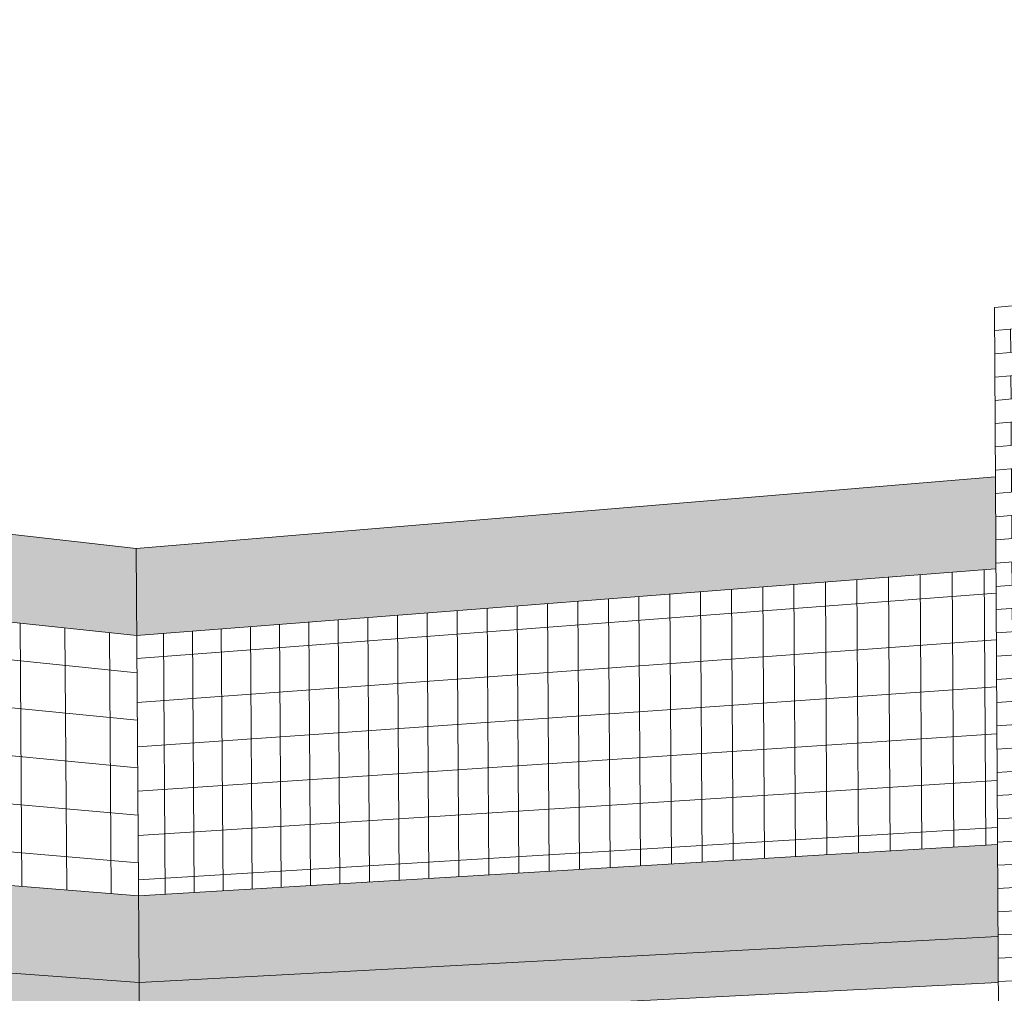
# Model space of a CAD drawing. Header units: metres. Extents: x -29 to 486, y -1 to 6.
# Tile 54 of 165: x 169.38209 to 169.38505, y 0.70585 to 0.70877. Entities that reach past the tile are written whole.
import ezdxf

# ---------------------------------------------------------------- set-up
doc = ezdxf.new("R2010")
doc.units = ezdxf.units.M
for name, color, linetype, lineweight in [('A-FLOR', 192, 'Continuous', 18), ('A-WALL', 113, 'Continuous', 18), ('A-WALL-PATT', 111, 'Continuous', 35)]:
    doc.layers.add(name, color=color, linetype=linetype, lineweight=lineweight)

# ---------------------------------------------------------------- blocks, each defined once
blk = doc.blocks.new('FP_34-Vista 3D 4')
at = {"layer": 'A-WALL-PATT', "lineweight": 9}
for p, q in [((12.5202318, 0.7079095), (12.5202318, 0.7079095)), ((12.5201843, 0.7078352), (12.5202801, 0.7078441)), ((12.5202325, 0.7077698), (12.5202322, 0.7078397)), ((12.5201847, 0.7077655), (12.5202805, 0.7077742)), ((12.5201851, 0.7076957), (12.5202809, 0.7077043)), ((12.5202333, 0.7076302), (12.5202329, 0.7077)), ((12.5201855, 0.707626), (12.5202813, 0.7076345)), ((12.5201859, 0.7075562), (12.5202817, 0.7075646)), ((12.5202341, 0.7074906), (12.5202337, 0.7075604)), ((12.5201863, 0.7074865), (12.5202821, 0.7074947)), ((12.5201867, 0.7074168), (12.5202825, 0.7074248)), ((12.5202349, 0.707351), (12.5202345, 0.7074208)), ((12.5201871, 0.707347), (12.5202829, 0.7073549)), ((12.5201875, 0.7072773), (12.5202833, 0.7072851)), ((12.5202357, 0.7072114), (12.5202353, 0.7072812)), ((12.5201879, 0.7072076), (12.5202837, 0.7072152)), ((12.5201882, 0.7071379), (12.5202841, 0.7071454)), ((12.5202365, 0.7070718), (12.5202361, 0.7071416)), ((12.5201886, 0.7070682), (12.5202845, 0.7070755)), ((12.520189, 0.7069985), (12.5202849, 0.7070056)), ((12.5202373, 0.7069323), (12.5202369, 0.707002)), ((12.5201894, 0.7069288), (12.5202853, 0.7069358)), ((12.5201898, 0.7068591), (12.5202857, 0.706866)), ((12.5202381, 0.7067927), (12.5202377, 0.7068625)), ((12.5201902, 0.7067894), (12.5202861, 0.7067961)), ((12.5201906, 0.7067197), (12.5202864, 0.7067263)), ((12.5202389, 0.7066532), (12.5202385, 0.706723)), ((12.520191, 0.70665), (12.5202868, 0.7066564)), ((12.5201914, 0.7065803), (12.5202872, 0.7065866)), ((12.5202397, 0.7065137), (12.5202393, 0.7065835)), ((12.5201918, 0.7065106), (12.5202876, 0.7065168)), ((12.5201922, 0.7064409), (12.520288, 0.706447)), ((12.5202405, 0.7063742), (12.5202401, 0.706444)), ((12.5201926, 0.7063713), (12.5202884, 0.7063772)), ((12.520193, 0.7063016), (12.5202888, 0.7063073)), ((12.5202413, 0.7062347), (12.5202409, 0.7063045)), ((12.5201934, 0.7062319), (12.5202892, 0.7062375)), ((12.5201938, 0.7061623), (12.5202896, 0.7061677)), ((12.520242, 0.7060953), (12.5202417, 0.706165)), ((12.5201942, 0.7060926), (12.52029, 0.7060979)), ((12.5201946, 0.706023), (12.5202904, 0.7060281)), ((12.5202428, 0.7059558), (12.5202424, 0.7060256)), ((12.520195, 0.7059533), (12.5202908, 0.7059584)), ((12.5201954, 0.7058837), (12.5202912, 0.7058886)), ((12.5202436, 0.7058164), (12.5202432, 0.7058861)), ((12.5201958, 0.7058141), (12.5202916, 0.7058188)), ((12.5201962, 0.7057444), (12.520292, 0.705749)), ((12.5202444, 0.705677), (12.520244, 0.7057467)), ((12.5201966, 0.7056748), (12.5202924, 0.7056792)), ((12.520197, 0.7056052), (12.5202928, 0.7056095)), ((12.5202452, 0.7055376), (12.5202448, 0.7056073)), ((12.5201974, 0.7055355), (12.5202932, 0.7055397)), ((12.5201978, 0.7054659), (12.5202935, 0.7054699)), ((12.520246, 0.7053982), (12.5202456, 0.7054679)), ((12.5201982, 0.7053963), (12.5202939, 0.7054002)), ((12.5201986, 0.7053267), (12.5202943, 0.7053304)), ((12.5202468, 0.7052589), (12.5202464, 0.7053286)), ((12.520199, 0.7052571), (12.5202947, 0.7052607)), ((12.5201994, 0.7051875), (12.5202951, 0.7051909)), ((12.5202476, 0.7051195), (12.5202472, 0.7051892)), ((12.5201998, 0.7051179), (12.5202955, 0.7051212)), ((12.5202001, 0.7050483), (12.5202959, 0.7050514)), ((12.5202484, 0.7049802), (12.520248, 0.7050499)), ((12.5202005, 0.7049787), (12.5202963, 0.7049817)), ((12.5202009, 0.7049091), (12.5202967, 0.704912)), ((12.5202492, 0.7048409), (12.5202488, 0.7049105)), ((12.5202013, 0.7048395), (12.5202971, 0.7048422)), ((12.5202017, 0.70477), (12.5202975, 0.7047725)), ((12.52025, 0.7047016), (12.5202496, 0.7047712)), ((12.5202021, 0.7047004), (12.5202979, 0.7047028)), ((12.5202025, 0.7046308), (12.5202983, 0.7046331)), ((12.5202507, 0.7045623), (12.5202504, 0.704632)), ((12.5202029, 0.7045613), (12.5202987, 0.7045634)), ((12.5202033, 0.7044917), (12.5202991, 0.7044937)), ((12.5202515, 0.7044231), (12.5202511, 0.7044927)), ((12.5202037, 0.7044221), (12.5202995, 0.704424)), ((12.5202041, 0.7043526), (12.5202999, 0.7043543)), ((12.5202523, 0.7042838), (12.5202519, 0.7043534)), ((12.5202045, 0.704283), (12.5203003, 0.7042846)), ((12.5202049, 0.7042135), (12.5203006, 0.7042149)), ((12.5202531, 0.7041446), (12.5202527, 0.7042142)), ((12.5202053, 0.704144), (12.520301, 0.7041452)), ((12.5202057, 0.7040744), (12.5203014, 0.7040755)), ((12.5202539, 0.7040054), (12.5202535, 0.704075)), ((12.5202061, 0.7040049), (12.5203018, 0.7040058)), ((12.5202065, 0.7039354), (12.5203022, 0.7039362)), ((12.5202547, 0.7038662), (12.5202543, 0.7039358)), ((12.5202069, 0.7038658), (12.5203026, 0.7038665)), ((12.5202073, 0.7037963), (12.520303, 0.7037968)), ((12.5202555, 0.703727), (12.5202551, 0.7037966)), ((12.5202077, 0.7037268), (12.5203034, 0.7037272)), ((12.5202081, 0.7036573), (12.5203038, 0.7036575)), ((12.5202563, 0.7035878), (12.5202559, 0.7036574)), ((12.5202085, 0.7035878), (12.5203042, 0.7035879)), ((12.5202089, 0.7035183), (12.5203046, 0.7035182)), ((12.5202571, 0.7034487), (12.5202567, 0.7035182)), ((12.5202093, 0.7034488), (12.520305, 0.7034486)), ((12.5202097, 0.7033793), (12.5203054, 0.7033789)), ((12.5202579, 0.7033095), (12.5202575, 0.7033791)), ((12.52021, 0.7033098), (12.5203058, 0.7033093)), ((12.5202104, 0.7032403), (12.5203062, 0.7032397)), ((12.5202586, 0.7031704), (12.5202583, 0.70324)), ((12.5202108, 0.7031708), (12.5203066, 0.70317)), ((12.5202112, 0.7031013), (12.5203069, 0.7031004)), ((12.5202594, 0.7030313), (12.520259, 0.7031009)), ((12.5202116, 0.7030318), (12.5203073, 0.7030308)), ((12.520212, 0.7029624), (12.5203077, 0.7029612)), ((12.5202602, 0.7028922), (12.5202598, 0.7029618)), ((12.5202124, 0.7028929), (12.5203081, 0.7028916)), ((12.5202128, 0.7028234), (12.5203085, 0.7028219)), ((12.520261, 0.7027532), (12.5202606, 0.7028227)), ((12.5202132, 0.702754), (12.5203089, 0.7027523)), ((12.5202136, 0.7026845), (12.5203093, 0.7026827)), ((12.5202618, 0.7026141), (12.5202614, 0.7026836)), ((12.520214, 0.7026151), (12.5203097, 0.7026131)), ((12.5202144, 0.7025456), (12.5203101, 0.7025435)), ((12.5202626, 0.7024751), (12.5202622, 0.7025446)), ((12.5202148, 0.7024762), (12.5203105, 0.702474)), ((12.5202152, 0.7024067), (12.5203109, 0.7024044)), ((12.5202634, 0.702336), (12.520263, 0.7024056))]:
    blk.add_line(p, q, dxfattribs=at)
blk = doc.blocks.new('FP_76-Vista 3D 4')
at = {"layer": 'A-WALL-PATT', "lineweight": 9}
for p, q in [((12.5200617, 0.7062865), (12.520057, 0.7071113)), ((12.5201578, 0.7062922), (12.5201531, 0.7071187)), ((12.5196813, 0.7062638), (12.5196765, 0.7070817)), ((12.5197758, 0.7062694), (12.519771, 0.707089)), ((12.5198707, 0.7062751), (12.5198659, 0.7070964)), ((12.519966, 0.7062808), (12.5199612, 0.7071038)), ((12.5176115, 0.7068524), (12.5201874, 0.7070484)), ((12.5193072, 0.7062414), (12.5193023, 0.7070526)), ((12.5194001, 0.706247), (12.5193952, 0.7070599)), ((12.5194935, 0.7062526), (12.5194886, 0.7070671)), ((12.5195872, 0.7062582), (12.5195823, 0.7070744)), ((12.5189391, 0.7062195), (12.5189341, 0.707024)), ((12.5190306, 0.7062249), (12.5190256, 0.7070311)), ((12.5191224, 0.7062304), (12.5191174, 0.7070383)), ((12.5192146, 0.7062359), (12.5192097, 0.7070454)), ((12.5184874, 0.7061925), (12.5184823, 0.7069889)), ((12.518577, 0.7061978), (12.518572, 0.7069959)), ((12.518667, 0.7062032), (12.5186619, 0.7070029)), ((12.5187573, 0.7062086), (12.5187523, 0.7070099)), ((12.5188481, 0.706214), (12.518843, 0.707017)), ((12.5181326, 0.7061713), (12.5181274, 0.7069614)), ((12.5182207, 0.7061766), (12.5182156, 0.7069682)), ((12.5183093, 0.7061818), (12.5183041, 0.7069751)), ((12.5183982, 0.7061871), (12.518393, 0.706982)), ((12.5177833, 0.7061504), (12.5177781, 0.7069342)), ((12.5178701, 0.7061556), (12.5178649, 0.706941)), ((12.5179572, 0.7061608), (12.517952, 0.7069477)), ((12.5180447, 0.706166), (12.5180395, 0.7069545)), ((12.5176124, 0.7067197), (12.5201882, 0.7069078)), ((12.5176969, 0.7061453), (12.5176916, 0.7069275)), ((12.5176133, 0.7065869), (12.520189, 0.7067672)), ((12.5176142, 0.7064542), (12.5201898, 0.7066266)), ((12.5176151, 0.7063215), (12.5201906, 0.7064861)), ((12.517616, 0.7061888), (12.5201914, 0.7063455))]:
    blk.add_line(p, q, dxfattribs=at)
blk = doc.blocks.new('FP_77-Vista 3D 4')
at = {"layer": 'A-WALL-PATT', "lineweight": 9}
for p, q in [((12.5113686, 0.7074509), (12.5176118, 0.7068094)), ((12.5113702, 0.7072805), (12.5176127, 0.7066669)), ((12.5113717, 0.7071101), (12.5176137, 0.7065245)), ((12.5113733, 0.7069398), (12.5176147, 0.7063822)), ((12.5172667, 0.706169), (12.5172612, 0.7069584)), ((12.5174012, 0.706158), (12.5173958, 0.7069441)), ((12.5175345, 0.7061471), (12.5175292, 0.7069299)), ((12.5113749, 0.7067694), (12.5176156, 0.7062398))]:
    blk.add_line(p, q, dxfattribs=at)

msp = doc.modelspace()

# ---------------------------------------------------------------- hatches: boundary and pattern name
at = {"layer": 'A-FLOR'}
h = msp.add_hatch(color=256, dxfattribs=at)
h.paths.add_polyline_path([(169.3824518, 0.7057502), (169.3850269, 0.7058809), (169.3850261, 0.7060187), (169.382451, 0.7058803), (169.382451, 0.7058757)], flags=0)
h.paths.add_polyline_path([(169.3858694, 0.7059237), (169.3891969, 0.7060926), (169.3891963, 0.7062428), (169.3858686, 0.706064), (169.3858692, 0.7059575)], flags=0)
h.paths.add_polyline_path([(169.3901481, 0.7061409), (169.3941966, 0.7063464), (169.3941962, 0.7065116), (169.3901475, 0.706294), (169.3901479, 0.7062019)], flags=0)
h.paths.add_polyline_path([(169.3952852, 0.7064016), (169.4000644, 0.7066442), (169.4000645, 0.706827), (169.395285, 0.7065701), (169.3952851, 0.7064662)], flags=0)
msp.add_hatch(color=256, dxfattribs=at).paths.add_polyline_path([(169.3824518, 0.7057502), (169.382451, 0.7058803), (169.3762119, 0.7063393), (169.3762133, 0.7061836), (169.382451, 0.7057503)], flags=0)
at = {"layer": 'A-WALL'}
h = msp.add_hatch(color=256, dxfattribs=at)
h.paths.add_polyline_path([(169.3824439, 0.7069213), (169.3850198, 0.7071214), (169.3850183, 0.7073972), (169.3824422, 0.7071816)], flags=0)
h.paths.add_polyline_path([(169.3858626, 0.7071868), (169.3891916, 0.7074454), (169.3891904, 0.7077463), (169.3858611, 0.7074677), (169.3858615, 0.7074003)], flags=0)
h.paths.add_polyline_path([(169.3901432, 0.7075193), (169.3941938, 0.707834), (169.394192, 0.7081647), (169.3901421, 0.7078259), (169.3901426, 0.707674)], flags=0)
h.paths.add_polyline_path([(169.395283, 0.7079186), (169.4000653, 0.7082901), (169.4000656, 0.7086562), (169.3952826, 0.708256), (169.3952829, 0.7080026)], flags=0)
h.paths.add_polyline_path([(169.4013262, 0.7083881), (169.4013956, 0.7083935), (169.4013956, 0.7087675), (169.4013266, 0.7087617), (169.4013262, 0.708389)], flags=0)
for points in [[(169.3824439, 0.7069213), (169.3824422, 0.7071816), (169.3761973, 0.7078964), (169.3762002, 0.7075848), (169.3824421, 0.7069214)], [(169.382451, 0.7058803), (169.3824492, 0.7061404), (169.376209, 0.7066505), (169.3762119, 0.7063393), (169.3824492, 0.7058804)]]:
    msp.add_hatch(color=256, dxfattribs=at).paths.add_polyline_path(points, flags=0)
h = msp.add_hatch(color=256, dxfattribs=at)
h.paths.add_polyline_path([(169.382451, 0.7058803), (169.3850261, 0.7060187), (169.3850246, 0.7062943), (169.3824492, 0.7061404), (169.3824493, 0.7061305)], flags=0)
h.paths.add_polyline_path([(169.3858686, 0.706064), (169.3891963, 0.7062428), (169.3891951, 0.7065434), (169.3858671, 0.7063446), (169.3858679, 0.7062045)], flags=0)
h.paths.add_polyline_path([(169.3901475, 0.706294), (169.3941962, 0.7065116), (169.3941956, 0.706842), (169.3901465, 0.7066002), (169.390147, 0.7064484)], flags=0)
h.paths.add_polyline_path([(169.395285, 0.7065701), (169.4000645, 0.706827), (169.4000647, 0.7071926), (169.3952845, 0.7069071), (169.3952848, 0.706654)], flags=0)
h.paths.add_polyline_path([(169.4013246, 0.7068953), (169.401394, 0.706899), (169.4013944, 0.707272), (169.401325, 0.7072678), (169.4013246, 0.7068957)], flags=0)

# ---------------------------------------------------------------- linework, layer by layer
at = {"layer": 'A-FLOR', "lineweight": 9}
for p, q in [((169.3762119, 0.7063393), (169.382451, 0.7058803)), ((169.382451, 0.7058803), (169.3850261, 0.7060187)), ((169.382451, 0.7058803), (169.3824518, 0.7057502)), ((169.3850269, 0.7058809), (169.3824518, 0.7057502))]:
    msp.add_line(p, q, dxfattribs=at)
at = {"layer": 'A-WALL', "lineweight": 9}
for p, q in [((169.3856634, 0.7079662), (169.3850168, 0.707905)), ((169.3850485, 0.7023373), (169.3850168, 0.707905)), ((169.3761973, 0.7078964), (169.3824422, 0.7071816)), ((169.3762002, 0.7075848), (169.3824439, 0.7069213)), ((169.3824422, 0.7071816), (169.3850183, 0.7073972)), ((169.3824422, 0.7071816), (169.382451, 0.7058803)), ((169.3850198, 0.7071214), (169.3824439, 0.7069213)), ((169.3824492, 0.7061404), (169.376209, 0.7066505)), ((169.3850246, 0.7062943), (169.3824492, 0.7061404))]:
    msp.add_line(p, q, dxfattribs=at)

# ---------------------------------------------------------------- block references
for name in ['FP_76-Vista 3D 4', 'FP_34-Vista 3D 4', 'FP_77-Vista 3D 4']:
    msp.add_blockref(name, (156.8648329, 0), dxfattribs=at)

doc.saveas('drawing.dxf')
